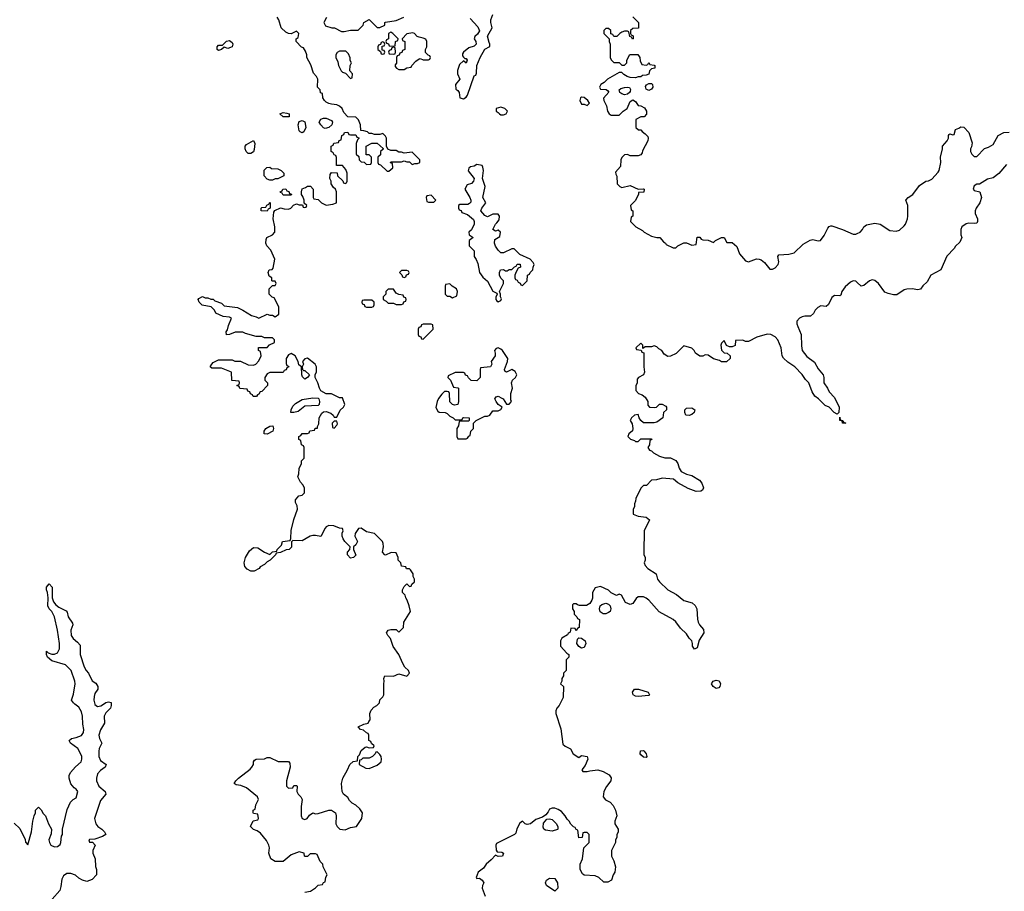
# Model space of a CAD drawing. Header units: inches. Extents: x 2535814 to 2694957, y 540737 to 728403.
# Tile 78 of 106: x 2553770 to 2561094, y 708607 to 715092. Entities that reach past the tile are written whole.
import ezdxf

# ---------------------------------------------------------------- set-up
doc = ezdxf.new("R2010")
doc.units = ezdxf.units.IN
doc.header["$MEASUREMENT"] = 0
for name, color, linetype in [('C5750', 7, 'Continuous'), ('C5751', 7, 'Continuous'), ('C5761', 7, 'Continuous')]:
    doc.layers.add(name, color=color, linetype=linetype)

msp = doc.modelspace()

# ---------------------------------------------------------------- linework, layer by layer
at = {"layer": 'C5750', "color": 5, "elevation": 40}
for points in [[(2553730, 709114), (2553770, 709074), (2553811.6, 708991.6), (2553812.7, 708972.7), (2553830, 708954), (2553859, 709050), (2553868, 709130), (2553878, 709170), (2553888, 709190), (2553888.4, 709211.6), (2553910, 709234), (2553930, 709214), (2553945.4, 709185.4), (2553962, 709170), (2553984.7, 709110), (2554006, 709070), (2554004.7, 709035.3), (2553986.8, 708990), (2553991, 708970), (2554002.8, 708950), (2554030, 708937.1), (2554050, 708939.5), (2554070, 708955.5), (2554075.8, 708970), (2554081.5, 709018.5), (2554088, 709030), (2554088, 709070), (2554123.1, 709216.9), (2554148.9, 709271.1), (2554168.9, 709291.1), (2554190, 709302), (2554202, 709350), (2554190, 709368), (2554176.4, 709376.4), (2554150, 709406), (2554138, 709450), (2554138, 709470), (2554148, 709490), (2554185.6, 709534.4), (2554228, 709570), (2554233.2, 709590), (2554232.5, 709612.5), (2554202, 709670), (2554148, 709710), (2554138, 709730), (2554155.3, 709744.7), (2554190, 709750.8), (2554230, 709766.8), (2554243.7, 709790), (2554246.6, 709810), (2554239.5, 709850), (2554237.6, 709910), (2554230, 709942), (2554210, 709977.2), (2554181.1, 710000)], [(2554451.2, 710000), (2554451, 709990), (2554444.7, 709970), (2554410, 709935.3), (2554397.3, 709910), (2554401, 709859), (2554370, 709808.7), (2554359.1, 709770), (2554364.1, 709744.1), (2554381, 709710), (2554362, 709670), (2554358, 709650), (2554359.1, 709610), (2554370, 709581), (2554412, 709550), (2554404.7, 709530), (2554370, 709505.2), (2554350, 709482), (2554342, 709450), (2554342, 709430), (2554358.8, 709390), (2554404.7, 709350), (2554411.3, 709330), (2554370, 709282), (2554326.8, 709150), (2554336, 709110), (2554351.3, 709090), (2554382, 709070), (2554402, 709050), (2554411.3, 709030), (2554385.4, 709014.6), (2554330, 708995.3), (2554290, 708994), (2554284.7, 708990), (2554290, 708974), (2554312.7, 708972.7), (2554331.3, 708951.3), (2554314, 708910), (2554314, 708890), (2554332, 708850), (2554332.7, 708792.7), (2554342, 708770), (2554342, 708730), (2554310, 708695.3), (2554270, 708681.2), (2554238, 708690), (2554210, 708704), (2554186.3, 708726.3), (2554150, 708739.3), (2554121.4, 708738.6), (2554096.8, 708723.2), (2554082.4, 708697.6), (2554077.1, 708642.9), (2554067.7, 708612.3), (2554012, 708550)], [(2554329.5, 710000), (2554330, 709998), (2554350, 709982.8), (2554372.5, 709987.5), (2554392.4, 710000)], [(2555890, 708601), (2555932.5, 708607.5), (2555970, 708632), (2555990, 708652), (2556022, 708658), (2556030, 708674), (2556042, 708678), (2556048.4, 708711.6), (2556058, 708730), (2556028.4, 708788.4), (2556026, 708810), (2556006, 708830), (2555982, 708882), (2555970, 708886), (2555930, 708886), (2555910, 708866), (2555892.7, 708867.3), (2555888, 708870), (2555886, 708890), (2555850, 708902), (2555790, 708878), (2555730, 708829.2), (2555670, 708828.7), (2555638, 708850), (2555624, 708890), (2555629, 708930), (2555624, 708950), (2555605.6, 708985.6), (2555560.4, 709040.4), (2555536.4, 709056.4), (2555510, 709066), (2555488, 709090), (2555507.3, 709132.7), (2555542, 709138), (2555546, 709150), (2555542, 709182), (2555510, 709186), (2555506, 709190), (2555506, 709210), (2555522, 709218), (2555526, 709250), (2555546, 709290), (2555538, 709310), (2555458, 709378), (2555414.6, 709394.6), (2555380.4, 709400.4), (2555366, 709410), (2555378, 709430), (2555398, 709450), (2555484.7, 709515.3), (2555498, 709530), (2555508, 709550), (2555508, 709570), (2555516.4, 709583.6), (2555528.4, 709591.6), (2555590, 709592), (2555610, 709602), (2555630, 709602), (2555692.7, 709572.7), (2555770, 709574), (2555779.6, 709559.6), (2555782, 709530), (2555754, 709430), (2555754, 709390), (2555770, 709374), (2555802, 709378), (2555810, 709394), (2555830, 709394), (2555834, 709390), (2555832, 709350), (2555842, 709330), (2555862, 709310), (2555871.3, 709290), (2555862.8, 709237.2), (2555862.8, 709170), (2555872, 709150), (2555890, 709141), (2555908, 709150), (2555925.6, 709174.4), (2555950, 709191.3), (2555970, 709184.7), (2555990, 709186), (2556070, 709211.3), (2556090, 709211.3), (2556118, 709190), (2556124.7, 709170), (2556122, 709110), (2556131.3, 709090), (2556152, 709070), (2556190, 709064), (2556230, 709081), (2556275.3, 709090), (2556315.3, 709150), (2556319, 709190), (2556300.2, 709220.2), (2556270, 709248), (2556243.1, 709263.1), (2556223.1, 709283.1), (2556210, 709306), (2556178, 709330), (2556168, 709350), (2556164, 709410), (2556174, 709450), (2556208.7, 709510), (2556226, 709550), (2556250, 709574), (2556282, 709578), (2556286, 709610), (2556298, 709622), (2556310, 709654), (2556340.4, 709679.6), (2556350, 709682), (2556370, 709674), (2556402, 709678), (2556406, 709690), (2556387.3, 709707.3), (2556382, 709722), (2556366, 709730), (2556366, 709770), (2556362, 709782), (2556350, 709786), (2556327.3, 709807.3), (2556306, 709810), (2556288, 709830), (2556330, 709852), (2556362, 709858), (2556366, 709870), (2556378, 709882), (2556375.3, 709930), (2556384, 709956), (2556403.1, 709976.9), (2556426, 709990), (2556436, 710000)], [(2557787, 710000), (2557782, 709990), (2557764.7, 709970), (2557758, 709950), (2557758, 709930), (2557795.3, 709815.3), (2557810, 709702), (2557826.4, 709686.4), (2557866.4, 709666.4), (2557887.3, 709630), (2557930, 709602), (2557950, 709618), (2557991, 709610), (2557996.3, 709590), (2557975.9, 709544.1), (2557952, 709510), (2557958, 709498), (2557990, 709498), (2558010, 709504.7), (2558070, 709512), (2558110, 709498), (2558154, 709474), (2558170.8, 709450.8), (2558166, 709430), (2558133.7, 709386.3), (2558116, 709350), (2558111, 709310), (2558127.1, 709287.1), (2558162, 709270), (2558185.4, 709245.4), (2558201, 709210), (2558211.3, 709170), (2558198, 709130), (2558198, 709110), (2558222, 709070), (2558222, 709050), (2558212.7, 709027.3), (2558211.6, 709008.4), (2558202, 708990), (2558202, 708970), (2558172, 708910), (2558172, 708870), (2558190, 708834), (2558202, 708790), (2558198, 708750), (2558184.7, 708730), (2558172, 708690), (2558145.4, 708674.6), (2558115.3, 708675.3), (2558078, 708710), (2558050, 708722), (2557970, 708728), (2557956.4, 708736.4), (2557938, 708770), (2557938, 708810), (2557955.3, 708850), (2557966, 708930), (2558006, 708970), (2558006, 709030), (2557990, 709046), (2557970, 709046), (2557958, 709042), (2557952.7, 709007.3), (2557930, 709006), (2557922, 709062), (2557910, 709066), (2557902, 709082), (2557890, 709086), (2557870, 709106), (2557858, 709130), (2557843.1, 709143.1), (2557828, 709170), (2557800.4, 709200.4), (2557776.4, 709216.4), (2557750, 709226), (2557730, 709226), (2557710, 709218), (2557702, 709198), (2557684, 709176), (2557659.9, 709160.1), (2557610, 709140.7), (2557570, 709109.6), (2557544.2, 709104.2), (2557528.7, 709110), (2557510, 709128.7), (2557490, 709115.3), (2557468.9, 709071.1), (2557460.7, 709039.3), (2557450.6, 709029.4), (2557316.8, 708963.2), (2557310.7, 708950), (2557314, 708914), (2557322, 708902), (2557357.3, 708897.3), (2557370, 708891.3), (2557362, 708870), (2557330, 708866), (2557310, 708875.3), (2557278.2, 708841.8), (2557238.8, 708810), (2557219.5, 708780.5), (2557179.1, 708750), (2557164.7, 708710), (2557170, 708702), (2557190, 708704.7), (2557210, 708691.3), (2557222, 708670), (2557212, 708650), (2557211.3, 708630), (2557231.3, 708570)]]:
    msp.add_lwpolyline(points, dxfattribs=at)
for points in [[(2556430, 709646), (2556418, 709642), (2556414, 709630), (2556394, 709610), (2556370, 709598), (2556322, 709598), (2556310, 709586), (2556298, 709582), (2556294, 709550), (2556343.6, 709523.6), (2556370, 709522), (2556430, 709544.7), (2556458, 709570), (2556462, 709590), (2556458, 709610), (2556450, 709626)], [(2558430, 709604), (2558410, 709605.2), (2558390, 709622), (2558385.2, 709630), (2558386.6, 709653.4), (2558410, 709654.8), (2558414.8, 709650), (2558430.6, 709630), (2558434.8, 709610)], [(2557730, 709055.3), (2557682, 709062), (2557668, 709070), (2557664, 709084), (2557666.8, 709113.2), (2557690, 709144.7), (2557710, 709146), (2557730, 709141), (2557762, 709110), (2557772.7, 709087.3), (2557774, 709070), (2557770, 709066)], [(2557750, 708608.7), (2557688, 708650), (2557682, 708670), (2557688.7, 708690), (2557710, 708704.7), (2557750, 708702), (2557771.3, 708670), (2557772, 708630)]]:
    msp.add_lwpolyline(points, close=True, dxfattribs=at)
at = {"layer": 'C5751', "color": 5, "elevation": 40}
for points in [[(2557120.7, 715100.7), (2557177.7, 715037.8), (2557190.4, 715009.6), (2557176.1, 714983.9), (2557154.4, 714965.6), (2557150.8, 714950), (2557162.8, 714930), (2557166, 714910), (2557150, 714894), (2557110, 714882), (2557072, 714850), (2557063.6, 714836.4), (2557063.6, 714823.6), (2557071.6, 714811.6), (2557082, 714802), (2557090, 714802), (2557098, 714790), (2557090.7, 714769.3), (2557070, 714786), (2557041, 714759), (2557026, 714714), (2557026, 714690), (2557042.8, 714650), (2557010.9, 714609.1), (2557015.3, 714575.3), (2557030, 714564.7), (2557038.8, 714550), (2557044.7, 714510), (2557070, 714502.8), (2557090, 714516), (2557101.2, 714530), (2557150, 714674), (2557162, 714678), (2557167.3, 714692.7), (2557169.2, 714750), (2557194, 714810), (2557230, 714872), (2557267.3, 714892.7), (2557268, 714910), (2557261.2, 714921.2), (2557249.3, 714970), (2557285.2, 715030), (2557275.3, 715070), (2557275.3, 715090), (2557288.7, 715130)], [(2556436, 710000), (2556446, 710010), (2556448.4, 710031.6), (2556470, 710054), (2556478, 710070), (2556478, 710150), (2556482, 710170), (2556478, 710190), (2556486, 710210), (2556550, 710206.8), (2556590, 710224.7), (2556650, 710207.7), (2556668.7, 710230), (2556662, 710250), (2556636, 710276), (2556620.9, 710300.9), (2556589, 710370), (2556549.3, 710429.3), (2556528.9, 710488.9), (2556508, 710510), (2556498, 710530), (2556510, 710551.3), (2556530, 710554), (2556570, 710554), (2556590, 710534), (2556626, 710570), (2556628, 710610), (2556678, 710690), (2556668, 710732), (2556653.2, 710773.2), (2556642, 710790), (2556638, 710810), (2556618, 710830), (2556618, 710850), (2556630, 710874), (2556650, 710894), (2556670, 710874), (2556682, 710878), (2556687.3, 710892.7), (2556706, 710910), (2556706, 710930), (2556698, 710950), (2556698, 710970), (2556678, 710998), (2556670, 711006), (2556647.3, 711007.3), (2556642, 711022), (2556610, 711026), (2556606, 711050), (2556586, 711070), (2556586, 711090), (2556570, 711126), (2556532.7, 711127.3), (2556490, 711108), (2556486, 711110), (2556468, 711130), (2556475.3, 711170), (2556474.6, 711194.6), (2556468, 711210), (2556410, 711268), (2556350, 711282), (2556310, 711308), (2556290, 711306), (2556264.7, 711270), (2556262, 711250), (2556282, 711210), (2556270, 711186), (2556254, 711170), (2556254, 711150), (2556271.1, 711108.9), (2556254, 711090), (2556230, 711086), (2556208, 711110), (2556208, 711130), (2556226, 711150), (2556228, 711170), (2556188, 711210), (2556175.3, 711230), (2556168.7, 711250), (2556168.7, 711271.3), (2556175.3, 711290), (2556170, 711306), (2556148.4, 711308.4), (2556107.3, 711327.3), (2556070, 711328), (2556050, 711318), (2556042, 711310), (2556010, 711246), (2555970, 711255.3), (2555950, 711254), (2555930, 711248.7), (2555870, 711215.3), (2555802, 711218), (2555792.7, 711207.3), (2555791.6, 711168.4), (2555774, 711150), (2555752.7, 711147.3), (2555710, 711128), (2555678, 711122), (2555674, 711110), (2555634, 711070), (2555610, 711058), (2555590, 711038), (2555559.6, 711020.4), (2555550.9, 711009.1), (2555514, 710990), (2555488.4, 710988.4), (2555463.1, 711003.1), (2555444.7, 711024.7), (2555439, 711050), (2555449, 711090), (2555480.2, 711139.8), (2555510, 711164.7), (2555542, 711162), (2555590, 711131.3), (2555630, 711114), (2555650, 711132), (2555682, 711138), (2555686, 711150), (2555716.4, 711183.6), (2555726, 711210), (2555782, 711218), (2555787.3, 711232.7), (2555789.1, 711290.9), (2555810, 711374), (2555835.3, 711450), (2555834.6, 711474.6), (2555820.4, 711500.4), (2555820.4, 711519.6), (2555846, 711550), (2555870, 711554), (2555887.3, 711572.7), (2555887.3, 711607.3), (2555878, 711630), (2555858, 711650), (2555838, 711690), (2555847.3, 711712.7), (2555848.4, 711751.6), (2555866, 711790), (2555866, 711810), (2555886, 711830), (2555886, 711910), (2555882, 711922), (2555866, 711930), (2555862, 711962), (2555847.3, 711967.3), (2555846, 711990), (2555862, 711998), (2555870, 712014), (2555910, 712014), (2555922, 712018), (2555927.3, 712032.7), (2555962, 712038), (2555968.4, 712051.6), (2555986, 712054), (2555986, 712066), (2555995.3, 712084.7), (2555998, 712130), (2556016.4, 712163.6), (2556030, 712174), (2556050, 712178), (2556085.4, 712165.4), (2556102, 712150), (2556110, 712134), (2556130, 712134), (2556153.2, 712186.8), (2556178, 712210), (2556188.7, 712230), (2556170, 712278), (2556150, 712278), (2556090, 712308), (2556050, 712309), (2556009.4, 712329.4), (2555999, 712350), (2555988.7, 712390), (2555968.7, 712430), (2555968.9, 712451.1), (2555978, 712470), (2555978, 712510), (2555968, 712530), (2555910, 712573.2), (2555891.3, 712568.7), (2555874, 712550), (2555882, 712530), (2555872, 712510), (2555874, 712490), (2555882, 712482), (2555890, 712482), (2555924.7, 712450), (2555911.1, 712428.9), (2555890, 712418), (2555874.6, 712434.6), (2555868, 712450), (2555866, 712510), (2555845.2, 712525.2), (2555842, 712550), (2555818, 712590), (2555790, 712608), (2555770, 712598), (2555752, 712570), (2555752.7, 712532.7), (2555758, 712518), (2555770, 712514), (2555772, 712508), (2555758, 712502), (2555752.7, 712487.3), (2555738, 712482), (2555730, 712466), (2555630, 712468), (2555610, 712458), (2555594, 712430), (2555594, 712410), (2555614, 712390), (2555614, 712370), (2555570, 712326), (2555558, 712322), (2555550, 712306), (2555538, 712302), (2555532.7, 712287.3), (2555507.3, 712287.3), (2555502, 712302), (2555487.3, 712307.3), (2555482, 712322), (2555467.3, 712327.3), (2555462, 712342), (2555407.3, 712347.3), (2555402, 712362), (2555386, 712370), (2555402, 712378), (2555406, 712390), (2555402, 712402), (2555347.3, 712407.3), (2555346, 712470), (2555270, 712498), (2555200.4, 712500.4), (2555188, 712508), (2555198, 712530), (2555210, 712542), (2555250, 712562), (2555350, 712562), (2555370, 712552), (2555411.6, 712551.6), (2555470, 712524.7), (2555510, 712522), (2555526, 712530), (2555550, 712554), (2555566, 712590), (2555562, 712622), (2555546, 712630), (2555547.3, 712652.7), (2555610, 712654), (2555627.3, 712672.7), (2555666, 712690), (2555666, 712710), (2555650, 712726), (2555590, 712726), (2555570, 712735.3), (2555530, 712735.3), (2555450, 712758), (2555430, 712768), (2555372.7, 712767.3), (2555331.6, 712748.4), (2555307.3, 712747.3), (2555306, 712770), (2555316.4, 712783.6), (2555323.1, 712816.9), (2555346, 712870), (2555330, 712878), (2555283.1, 712883.1), (2555230, 712908), (2555218, 712930), (2555195.3, 712955.3), (2555128.4, 712968.4), (2555106, 712990), (2555098, 713010), (2555102, 713018), (2555130, 713032), (2555150, 713022), (2555170, 713022), (2555192.7, 713012.7), (2555210, 713012), (2555221, 713001), (2555270, 712982), (2555290, 712962), (2555390, 712951.3), (2555430.9, 712930.9), (2555494, 712890), (2555530, 712882), (2555550, 712872), (2555610, 712902), (2555630, 712894), (2555650, 712894), (2555670, 712882), (2555698, 712902), (2555696.4, 712956.4), (2555662, 713022), (2555647.3, 713027.3), (2555626, 713050), (2555626, 713090), (2555650, 713114), (2555670, 713114), (2555678, 713130), (2555670, 713146), (2555650, 713146), (2555646, 713150), (2555646, 713170), (2555624.7, 713184.7), (2555618, 713210), (2555626, 713230), (2555647.3, 713232.7), (2555656.4, 713243.6), (2555668, 713310), (2555638, 713378), (2555608, 713410), (2555602, 713430), (2555603.1, 713456.9), (2555608.9, 713471.1), (2555650, 713492), (2555668, 713510), (2555668.7, 713550), (2555655.3, 713610), (2555660.4, 713659.6), (2555667.3, 713672.7), (2555710, 713692), (2555736.4, 713683.6), (2555770, 713682), (2555786, 713690), (2555807.3, 713712.7), (2555830, 713722), (2555850, 713714), (2555874, 713714), (2555878, 713698), (2555890, 713694), (2555902, 713698), (2555906, 713710), (2555886, 713726), (2555886, 713750), (2555876.4, 713776.4), (2555866, 713790), (2555866, 713810), (2555870, 713834), (2555896.4, 713843.6), (2555910, 713854), (2555932.7, 713852.7), (2555954, 713830), (2555954, 713770), (2555958, 713758), (2555990, 713754), (2556014, 713730), (2556050, 713712), (2556100.4, 713719.6), (2556126, 713730), (2556126, 713810), (2556118, 713830), (2556103.1, 713843.1), (2556086, 713870), (2556086, 713890), (2556078, 713910), (2556080.4, 713939.6), (2556090, 713954), (2556132.7, 713952.7), (2556134, 713930), (2556172.7, 713892.7), (2556178, 713878), (2556190, 713874), (2556202, 713878), (2556206, 713890), (2556206, 713950), (2556196.4, 713976.4), (2556170, 714006), (2556127.3, 714007.3), (2556127.3, 714067.3), (2556122, 714082), (2556110, 714086), (2556102, 714102), (2556086, 714110), (2556086, 714150), (2556102, 714158), (2556107.3, 714172.7), (2556142, 714178), (2556147.3, 714192.7), (2556162, 714198), (2556166, 714230), (2556182, 714238), (2556187.3, 714252.7), (2556210, 714254), (2556218, 714238), (2556230, 714234), (2556270, 714234), (2556278, 714218), (2556292.7, 714212.7), (2556292.7, 714207.3), (2556282, 714198), (2556274, 714170), (2556274, 714090), (2556292.7, 714072.7), (2556294, 714050), (2556302, 714042), (2556310, 714034), (2556332.7, 714032.7), (2556350, 714014), (2556382, 714018), (2556386, 714030), (2556386, 714070), (2556370, 714086), (2556347.3, 714087.3), (2556346, 714150), (2556390, 714174), (2556430, 714174), (2556472.7, 714132.7), (2556472.7, 714127.3), (2556454, 714110), (2556452.7, 714087.3), (2556434, 714070), (2556434, 714030), (2556438, 714018), (2556452.7, 714012.7), (2556503.6, 713963.6), (2556516.4, 713963.6), (2556546, 713990), (2556542, 714022), (2556527.3, 714027.3), (2556530, 714034), (2556610, 714034), (2556630, 714042), (2556650, 714034), (2556670, 714034), (2556690, 714014), (2556710, 714022), (2556730, 714022), (2556746, 714030), (2556746, 714050), (2556690, 714106), (2556630, 714098), (2556610, 714106), (2556590, 714106), (2556570, 714118), (2556530, 714118), (2556507.3, 714127.3), (2556498, 714150), (2556498, 714210), (2556490, 714226), (2556470, 714246), (2556450, 714238), (2556410, 714238), (2556390, 714246), (2556370, 714246), (2556356.4, 714256.4), (2556330, 714266), (2556307.3, 714267.3), (2556306, 714310), (2556290, 714346), (2556270, 714366), (2556210, 714368), (2556180.2, 714400.2), (2556168, 714430), (2556150, 714448), (2556130, 714458), (2556090, 714462), (2556068.9, 714468.9), (2556050, 714478), (2556038, 714490), (2556026, 714510), (2556022, 714542), (2556007.3, 714547.3), (2556006, 714570), (2555986, 714590), (2555988, 714650), (2555978, 714670), (2555954.6, 714694.6), (2555935.5, 714755.5), (2555906, 714810), (2555906, 714830), (2555896.4, 714856.4), (2555882, 714882), (2555867.3, 714887.3), (2555826, 714930), (2555826, 714950), (2555842, 714958), (2555846, 714990), (2555830, 715006), (2555790, 714986), (2555770, 714988), (2555750, 714998), (2555715.3, 715030), (2555698, 715090), (2555686, 715110)], [(2556051.1, 715108.9), (2556032, 715070), (2556044.7, 715044.7), (2556091.6, 715031.6), (2556111.1, 715031.1), (2556163.6, 715003.6), (2556183.6, 715003.6), (2556230, 715014), (2556287.3, 715012.7), (2556326, 715050), (2556328.9, 715071.1), (2556370, 715092), (2556430, 715034), (2556450, 715034), (2556486, 715050), (2556486, 715070), (2556490, 715074), (2556570, 715084.7), (2556628, 715110)], [(2558330, 715114), (2558372, 715070), (2558372.7, 715027.3), (2558330, 715026), (2558314, 715010), (2558314, 714990), (2558318, 714978), (2558332.7, 714972.7), (2558334, 714950), (2558327.3, 714947.3), (2558322, 714962), (2558307.3, 714967.3), (2558302, 715002), (2558290, 715006), (2558270, 715006), (2558250, 714998), (2558234, 714990), (2558212.7, 714967.3), (2558190, 714966), (2558182, 714982), (2558167.3, 714987.3), (2558166, 715010), (2558150, 715026), (2558130, 715026), (2558114, 715010), (2558114, 714990), (2558154, 714950), (2558154, 714930), (2558162, 714910), (2558162, 714810), (2558170, 714794), (2558190, 714774), (2558230, 714774), (2558250, 714754), (2558270, 714754), (2558286, 714770), (2558286, 714790), (2558307.3, 714832.7), (2558367.3, 714832.7), (2558382, 714810), (2558385.4, 714785.4), (2558398, 714758), (2558430, 714754), (2558442, 714758), (2558450, 714772), (2558458, 714758), (2558490, 714754), (2558494, 714750), (2558494, 714730), (2558470, 714726), (2558454, 714710), (2558450, 714686), (2558430, 714678), (2558403.6, 714676.4), (2558390, 714666), (2558370, 714666), (2558350, 714658), (2558310, 714662), (2558288.9, 714668.9), (2558263.1, 714683.1), (2558250, 714698), (2558230, 714698), (2558142, 714650), (2558116.9, 714623.1), (2558094, 714610), (2558082, 714590), (2558090, 714574), (2558131.6, 714571.6), (2558143.6, 714563.6), (2558151.3, 714551.3), (2558111.6, 714508.4), (2558114.8, 714490), (2558136, 714450), (2558142, 714410), (2558154, 714390), (2558170, 714382), (2558230, 714382), (2558258, 714410), (2558288, 714430), (2558310, 714482), (2558330, 714494.8), (2558350, 714482), (2558370, 714452), (2558390, 714451.3), (2558416.9, 714436.9), (2558432, 714410), (2558431.6, 714388.4), (2558414, 714370), (2558390, 714368), (2558354, 714350), (2558354, 714290), (2558372.7, 714272.7), (2558390, 714272), (2558399.6, 714259.6), (2558423.6, 714243.6), (2558442, 714222), (2558444.7, 714210), (2558442, 714190), (2558403.6, 714116.4), (2558399.6, 714100.4), (2558390, 714086), (2558370, 714078), (2558310, 714078), (2558290, 714088), (2558270, 714086), (2558250, 714066), (2558242, 714050), (2558239.6, 714000.4), (2558202, 713958), (2558203.6, 713943.6), (2558212.7, 713927.3), (2558214, 713870), (2558234, 713850), (2558250, 713842), (2558310, 713858), (2558370, 713832), (2558410, 713834), (2558414, 713830), (2558411.6, 713808.4), (2558374, 713806), (2558374, 713794), (2558350, 713746), (2558314, 713710), (2558318, 713678), (2558332, 713670), (2558332, 713630), (2558318, 713622), (2558314, 713590), (2558354, 713550), (2558403.6, 713523.6), (2558414, 713510), (2558470, 713482), (2558510, 713472), (2558531.6, 713471.6), (2558559.6, 713439.6), (2558574, 713430), (2558578, 713418), (2558630, 713394), (2558650, 713394), (2558666, 713410), (2558710, 713431.3), (2558731.1, 713431.1), (2558770, 713414), (2558802, 713418), (2558810, 713474), (2558830, 713474), (2558838, 713458), (2558852.7, 713452.7), (2558890, 713452), (2558930, 713434), (2558946, 713450), (2558990, 713472), (2559010, 713472), (2559030, 713434), (2559070, 713434), (2559103.6, 713403.6), (2559124.7, 713350), (2559170, 713298), (2559190, 713291.3), (2559250, 713311.3), (2559271.1, 713311.1), (2559285.4, 713305.4), (2559310, 713284.7), (2559350, 713234.8), (2559370, 713236.3), (2559390, 713246), (2559412, 713270), (2559418, 713290), (2559408.7, 713330), (2559418, 713342), (2559490, 713346.8), (2559530, 713356), (2559598, 713422), (2559650, 713450.8), (2559670, 713456), (2559710, 713446), (2559726, 713450), (2559753.6, 713486.4), (2559780.2, 713539.8), (2559790, 713552), (2559803.1, 713556.9), (2559810, 713558), (2559890, 713531), (2559970, 713496.3), (2559990, 713496.3), (2560000, 713500.7)], [(2560000, 713136.2), (2559990, 713145.2), (2559970, 713149.3), (2559950, 713139.3), (2559910, 713105.2), (2559886, 713070), (2559878, 713042), (2559870, 713038), (2559830, 713039.3), (2559810, 713025.2), (2559786.4, 712973.6), (2559770, 712958), (2559730, 712962.7), (2559706.8, 712950), (2559687.7, 712930), (2559675.2, 712904.8), (2559653.4, 712886.6), (2559610, 712886), (2559590, 712880.9), (2559571, 712870), (2559551, 712850), (2559550.8, 712830), (2559557.3, 712810), (2559584, 712750), (2559585.1, 712665.1), (2559590.6, 712630), (2559625.1, 712585.1), (2559682.8, 712542.8), (2559710, 712494), (2559746.8, 712450), (2559751.3, 712430), (2559751.3, 712390), (2559778, 712350), (2559790, 712322), (2559830, 712282), (2559864.7, 712210), (2559862, 712170), (2559850, 712158), (2559829.3, 712169.3), (2559790, 712209), (2559762.5, 712222.5), (2559711.9, 712271.9), (2559685.2, 712290), (2559663.6, 712323.6), (2559639.3, 712390), (2559615.1, 712415.1), (2559591.5, 712451.5), (2559536, 712510), (2559484.6, 712544.6), (2559452.6, 712572.6), (2559442, 712590), (2559434, 712650), (2559409.2, 712710), (2559390, 712733.2), (2559358, 712750), (2559330, 712752), (2559254, 712730), (2559190, 712698), (2559170, 712698), (2559150, 712708), (2559094, 712706), (2559091.6, 712668.4), (2559070, 712658), (2559050, 712658), (2559028.7, 712668.7), (2559010, 712706), (2558990, 712686), (2558986, 712670), (2558990, 712634), (2559010, 712614), (2559031.6, 712611.6), (2559054, 712590), (2559054, 712570), (2559027.3, 712547.3), (2558990, 712546), (2558976.4, 712556.4), (2558930, 712568.7), (2558890, 712595.3), (2558870, 712598), (2558851.6, 712588.4), (2558830, 712588), (2558798, 712610), (2558788, 712630), (2558770, 712648), (2558710, 712666), (2558652.7, 712607.3), (2558611.6, 712588.4), (2558590, 712586), (2558563.1, 712603.1), (2558546, 712630), (2558523.1, 712643.1), (2558510, 712658), (2558490, 712666), (2558470, 712658), (2558422, 712658), (2558406, 712646), (2558406, 712670), (2558390, 712686), (2558354, 712650), (2558358, 712638), (2558394, 712634), (2558398, 712618), (2558412, 712612), (2558412, 712510), (2558418, 712470), (2558411.1, 712448.9), (2558374, 712430), (2558363.6, 712416.4), (2558362, 712390), (2558352.7, 712367.3), (2558352.7, 712332.7), (2558374, 712310), (2558399.8, 712299.8), (2558423.6, 712283.6), (2558442, 712250), (2558443.6, 712223.6), (2558454, 712210), (2558494.6, 712205.4), (2558506, 712210), (2558528.4, 712231.6), (2558550, 712232), (2558576.9, 712216.9), (2558582, 712210), (2558582, 712190), (2558558, 712170), (2558553.4, 712130), (2558510, 712097.6), (2558490, 712092.8), (2558410, 712091.5), (2558389.7, 712109.7), (2558377, 712130), (2558370, 712155.3), (2558342, 712150), (2558322, 712130), (2558311.3, 712110), (2558325.2, 712085.2), (2558331.3, 712050), (2558327.9, 712032.1), (2558301, 712010), (2558294, 711990), (2558314, 711970), (2558342, 711962), (2558350, 711954), (2558370, 711954), (2558390, 711974), (2558470, 711974), (2558472.7, 711967.3), (2558458, 711962), (2558454, 711930), (2558442, 711910), (2558454, 711890), (2558470, 711884.7), (2558484.7, 711870), (2558530, 711844), (2558570, 711831), (2558610.9, 711830.9), (2558650, 711812), (2558664.7, 711790), (2558675.3, 711755.3), (2558690.9, 711730.9), (2558730, 711711), (2558770, 711700.7), (2558825.5, 711665.5), (2558843.4, 711643.4), (2558857.3, 711610), (2558847.9, 711592.1), (2558836.7, 711583.3), (2558802.5, 711582.5), (2558742.9, 711602.9), (2558666, 711646), (2558632.7, 711672.7), (2558550, 711682), (2558507.3, 711667.3), (2558470, 711666), (2558432.7, 711627.3), (2558410, 711626), (2558390, 711606), (2558352, 711530), (2558351.1, 711508.9), (2558342, 711490), (2558342, 711470), (2558332.7, 711447.3), (2558332.7, 711412.7), (2558370, 711398), (2558431.1, 711391.1), (2558454, 711370), (2558414, 711290), (2558411.6, 711131.6), (2558412.7, 711112.7), (2558422, 711090), (2558422, 711070), (2558414, 711050), (2558422, 711030), (2558442, 711010), (2558504.7, 710970), (2558514, 710930), (2558528, 710910), (2558590, 710850.8), (2558655.5, 710815.5), (2558710, 710770.7), (2558772.4, 710752.4), (2558794.4, 710734.4), (2558807.7, 710710), (2558810.9, 710630.9), (2558816, 710610), (2558826, 710590), (2558855.3, 710555.3), (2558858, 710530), (2558823.5, 710476.5), (2558810, 710418), (2558790, 710408.7), (2558775.3, 710430), (2558775.3, 710450), (2558768.7, 710470), (2558748.7, 710490), (2558730, 710522), (2558684.5, 710564.5), (2558650, 710613.2), (2558630, 710629.2), (2558527.2, 710687.2), (2558450, 710773.2), (2558430, 710789.3), (2558410, 710797), (2558370, 710797.2), (2558354.4, 710785.6), (2558330.8, 710749.2), (2558310, 710742), (2558275.3, 710755.3), (2558246, 710810), (2558230, 710818), (2558210, 710808), (2558170, 710828), (2558150, 710848), (2558090, 710875.3), (2558050, 710866), (2558032, 710830), (2558031.3, 710788.7), (2558026.4, 710773.6), (2558011.1, 710748.9), (2557999.8, 710740.2), (2557985.4, 710734.6), (2557934.6, 710734.6), (2557918, 710738), (2557910, 710746), (2557890, 710746), (2557882, 710738), (2557882, 710710), (2557894, 710690), (2557894, 710670), (2557914, 710650), (2557918, 710638), (2557934, 710630), (2557932, 710570), (2557918, 710562), (2557910, 710546), (2557902, 710562), (2557870, 710566), (2557863.6, 710536.4), (2557850, 710526), (2557845.4, 710514.6), (2557802, 710490), (2557792, 710470), (2557794, 710430), (2557839.6, 710379.6), (2557854, 710370), (2557854, 710350), (2557834, 710330), (2557834, 710250), (2557814, 710230), (2557814, 710210), (2557802, 710190), (2557802, 710170), (2557794, 710150), (2557814, 710130), (2557812, 710050), (2557787, 710000)], [(2554181.1, 710000), (2554169.3, 710009.3), (2554155.3, 710030), (2554170, 710074), (2554182, 710150), (2554179.5, 710170), (2554151.8, 710250), (2554110, 710292.3), (2554010, 710322), (2553978, 710350), (2553968.7, 710370), (2553970, 710394), (2553982, 710382), (2554010, 710371.3), (2554030, 710371), (2554050, 710381), (2554065.2, 710410), (2554065.2, 710450), (2554052.3, 710550), (2554029.2, 710650), (2554009.3, 710689.3), (2553989.4, 710709.4), (2553979, 710730), (2553982, 710790), (2553978, 710830), (2553969, 710850), (2553969, 710870), (2553990, 710894), (2554011.3, 710870), (2554010.8, 710790), (2554022, 710762), (2554039.1, 710739.1), (2554061.1, 710721.1), (2554114.8, 710694.8), (2554122.8, 710682.8), (2554130.8, 710650), (2554162, 710602), (2554166, 710590), (2554150.7, 710549.3), (2554154, 710510), (2554167, 710487), (2554200.7, 710460.7), (2554218.8, 710438.8), (2554220.7, 710370), (2554250, 710278), (2554264, 710250), (2554281, 710230), (2554310, 710172), (2554336.9, 710156.9), (2554351.6, 710131.6), (2554351.3, 710110), (2554330, 710078), (2554323, 710057), (2554322, 710030), (2554329.5, 710000)], [(2554392.4, 710000), (2554410, 710011), (2554430, 710018), (2554451.3, 710011.3), (2554451.2, 710000)]]:
    msp.add_lwpolyline(points, dxfattribs=at)
for points in [[(2556530, 714998), (2556514, 714990), (2556514, 714950), (2556498, 714942), (2556494, 714930), (2556498, 714918), (2556512.7, 714912.7), (2556518, 714898), (2556550, 714894), (2556562, 714898), (2556566, 714930), (2556582, 714938), (2556586, 714950), (2556546, 714990)], [(2556693.6, 714993.6), (2556650, 714986), (2556614, 714950), (2556618, 714938), (2556634, 714930), (2556634, 714870), (2556618, 714862), (2556612.7, 714847.3), (2556598, 714842), (2556592.7, 714827.3), (2556578, 714822), (2556574, 714810), (2556572, 714768), (2556563.6, 714756.4), (2556563.6, 714743.6), (2556574, 714730), (2556590, 714722), (2556630, 714722), (2556650, 714734), (2556682, 714738), (2556686, 714750), (2556716.4, 714783.6), (2556740.4, 714799.6), (2556750, 714802), (2556770, 714794), (2556810, 714794), (2556822, 714798), (2556826, 714810), (2556822, 714822), (2556807.3, 714827.3), (2556788.4, 714848.4), (2556788, 714870), (2556798, 714890), (2556798, 714930), (2556790, 714946), (2556770, 714955.3), (2556740.4, 714960.4), (2556727.3, 714967.3), (2556706, 714990)], [(2555318, 714878), (2555290, 714886), (2555270, 714868.7), (2555250, 714862), (2555238, 714870), (2555238, 714890), (2555250, 714902), (2555278, 714902), (2555309.2, 714930.8), (2555330, 714936), (2555350, 714922), (2555354.8, 714910), (2555350, 714888.7)], [(2556470, 714926), (2556458, 714922), (2556454, 714906), (2556438, 714902), (2556434, 714890), (2556434, 714870), (2556454, 714854), (2556458, 714838), (2556470, 714834), (2556482, 714838), (2556486, 714850), (2556482, 714862), (2556466, 714866), (2556466, 714894), (2556482, 714898), (2556486, 714910), (2556482, 714922)], [(2556150, 714858), (2556132, 714848), (2556122, 714830), (2556122, 714810), (2556136.9, 714776.9), (2556142, 714750), (2556162, 714710), (2556170, 714702), (2556192.7, 714692.7), (2556230, 714654), (2556242, 714658), (2556246, 714690), (2556226, 714710), (2556228, 714750), (2556238, 714770), (2556228.4, 714788.4), (2556227.3, 714807.3), (2556216.4, 714836.4), (2556196.4, 714856.4)], [(2556550, 714886), (2556538, 714882), (2556532.7, 714867.3), (2556518, 714862), (2556514, 714850), (2556518, 714838), (2556550, 714834), (2556562, 714838), (2556566, 714850), (2556562, 714882)], [(2558450, 714565.1), (2558430, 714575.3), (2558424.5, 714595.5), (2558432.7, 714607.3), (2558450, 714618), (2558470, 714618), (2558476, 714610), (2558479.1, 714590), (2558470, 714574)], [(2558270, 714532.3), (2558250, 714539.3), (2558234, 714550), (2558228.7, 714570), (2558241.2, 714578.8), (2558270, 714587.7), (2558290, 714590.8), (2558306.8, 714586.8), (2558313.2, 714573.2), (2558310, 714558), (2558306.8, 714550), (2558290, 714538)], [(2557950, 714516), (2557941, 714510), (2557936, 714490), (2557950, 714462), (2557970, 714462), (2557990, 714452), (2558008, 714470), (2557995.3, 714490), (2557970, 714513.2)], [(2555770, 714368), (2555730, 714368.7), (2555706, 714390), (2555730, 714402), (2555756.9, 714396.9), (2555774, 714390), (2555774, 714370)], [(2557350, 714442), (2557314, 714430), (2557314, 714410), (2557330, 714402), (2557338, 714390), (2557350, 714384.9), (2557370, 714384.9), (2557388, 714390), (2557398, 714410), (2557378, 714430)], [(2555870, 714248.7), (2555856.4, 714256.4), (2555850, 714266), (2555842, 714310), (2555850, 714334), (2555870, 714342), (2555891.6, 714331.6), (2555898, 714290), (2555883.6, 714256.4)], [(2556043.1, 714283.1), (2556030, 714288), (2556008.9, 714308.9), (2555998, 714330), (2556008.9, 714351.1), (2556030, 714358), (2556050, 714358), (2556090, 714342), (2556098, 714330), (2556092, 714310), (2556070, 714288.7)], [(2555470, 714095.3), (2555455.3, 714110), (2555448, 714130), (2555448, 714150), (2555458, 714162), (2555510, 714192), (2555518, 714170), (2555515.3, 714124.7), (2555510, 714108), (2555490, 714095.3)], [(2555630, 713898), (2555610, 713906), (2555588, 713930), (2555588, 713972), (2555607.3, 713992.7), (2555630, 713994), (2555643.6, 713983.6), (2555690, 713982), (2555714, 713970), (2555734, 713950), (2555734, 713930), (2555690, 713908), (2555670, 713908), (2555650, 713898)], [(2557170, 714015.3), (2557150, 714002), (2557123.5, 713996.5), (2557110, 713986), (2557106.4, 713966.4), (2557150.8, 713910), (2557146, 713890), (2557130, 713874), (2557098, 713862), (2557082, 713830), (2557117.3, 713770), (2557126, 713750), (2557124.7, 713735.3), (2557116.9, 713723.1), (2557103.6, 713716.4), (2557043.6, 713716.4), (2557034, 713710), (2557034, 713690), (2557038, 713678), (2557052.7, 713672.7), (2557058, 713658), (2557102, 713642), (2557146, 713606), (2557151.3, 713590), (2557151, 713570), (2557130, 713528), (2557112, 713510), (2557114, 713490), (2557142, 713470), (2557114, 713450), (2557114, 713410), (2557151.1, 713371.1), (2557151.3, 713330), (2557166.4, 713306.4), (2557176.8, 713276.8), (2557191, 713210), (2557215.3, 713175.3), (2557250, 713146), (2557290, 713071), (2557318, 713058), (2557322, 713050), (2557312.7, 713027.3), (2557312, 713010), (2557319.6, 712999.6), (2557330, 712992), (2557350, 713002), (2557354.6, 713014.6), (2557346, 713030), (2557346, 713050), (2557338, 713070), (2557368, 713130), (2557368, 713150), (2557350, 713168), (2557338, 713190), (2557338, 713210), (2557346, 713230), (2557370, 713234), (2557383.6, 713223.6), (2557396.4, 713223.6), (2557410, 713234), (2557430, 713234), (2557450, 713254), (2557462, 713258), (2557470, 713274), (2557492.7, 713272.7), (2557494, 713250), (2557478, 713242), (2557463.6, 713216.4), (2557454, 713190), (2557454, 713170), (2557458, 713158), (2557470, 713154), (2557478, 713138), (2557492.7, 713132.7), (2557498, 713118), (2557510, 713114), (2557546, 713150), (2557548.4, 713191.6), (2557562, 713198), (2557566, 713210), (2557586, 713230), (2557588.4, 713251.6), (2557598, 713270), (2557590, 713286), (2557566, 713310), (2557490, 713346), (2557447.3, 713387.3), (2557430, 713388), (2557370, 713358), (2557350, 713358), (2557330, 713378), (2557310, 713408), (2557302, 713430), (2557304, 713456), (2557342, 713478), (2557346, 713510), (2557330, 713526), (2557310, 713518), (2557288.7, 713530), (2557309.1, 713570.9), (2557320.4, 713579.6), (2557336.4, 713603.6), (2557338, 713630), (2557330, 713646), (2557290, 713646), (2557250, 713626), (2557230, 713635.3), (2557201.2, 713670), (2557208, 713690), (2557238, 713730), (2557214, 713770), (2557232.7, 713850), (2557213.2, 713910), (2557221.2, 713970), (2557215.5, 713995.5), (2557210, 714008)], [(2555730, 713786), (2555722, 713802), (2555710, 713806), (2555708.4, 713811.6), (2555722, 713818), (2555728.4, 713831.6), (2555750, 713834), (2555758, 713818), (2555772.7, 713812.7), (2555778, 713798), (2555792.7, 713792.7), (2555790, 713786)], [(2555610, 713666), (2555566, 713670), (2555566, 713690), (2555570, 713694), (2555602, 713698), (2555607.3, 713712.7), (2555622, 713718), (2555630, 713734), (2555634, 713730), (2555634, 713690), (2555618, 713682)], [(2556830, 713786), (2556798, 713782), (2556794, 713770), (2556798, 713738), (2556810, 713734), (2556850, 713734), (2556866, 713750)], [(2556650, 713226), (2556610, 713226), (2556594, 713210), (2556612.7, 713192.7), (2556618, 713178), (2556630, 713174), (2556642, 713178), (2556647.3, 713192.7), (2556662, 713198), (2556666, 713210), (2556662, 713222)], [(2556550, 713086), (2556510, 713086), (2556494, 713070), (2556494, 713050), (2556474, 713030), (2556474, 713010), (2556496.9, 712996.9), (2556510, 712982), (2556550, 712982), (2556570, 712974), (2556610, 712974), (2556622, 712978), (2556627.3, 712992.7), (2556642, 712998), (2556646, 713010), (2556642, 713022), (2556627.3, 713027.3), (2556622, 713042), (2556590, 713046), (2556570, 713058)], [(2556970, 713126), (2556938, 713122), (2556934, 713110), (2556934, 713050), (2556950, 713034), (2556970, 713034), (2556990, 713022), (2557022, 713038), (2557026, 713070), (2557018, 713090), (2556986, 713110)], [(2556390, 713006), (2556330, 713006), (2556318, 713002), (2556314, 712990), (2556318, 712978), (2556332.7, 712972.7), (2556338, 712958), (2556350, 712954), (2556390, 712954), (2556402, 712958), (2556406, 712970), (2556406, 712990)], [(2556830, 712826), (2556770, 712826), (2556758, 712822), (2556752.7, 712807.3), (2556738, 712802), (2556734, 712790), (2556734, 712750), (2556738, 712738), (2556752.7, 712732.7), (2556758, 712718), (2556770, 712714), (2556846, 712790), (2556842, 712822)], [(2557330, 712649.2), (2557314.8, 712645.2), (2557301, 712630), (2557306.8, 712610), (2557306, 712590), (2557278, 712550), (2557282, 712530), (2557272, 712510), (2557198, 712502), (2557194, 712490), (2557194, 712430), (2557170, 712406), (2557127.3, 712407.3), (2557107.3, 712427.3), (2557102, 712442), (2557087.3, 712447.3), (2557082, 712462), (2557070, 712466), (2557010, 712466), (2556958, 712442), (2556954, 712430), (2556974, 712410), (2556998, 712358), (2557030, 712354), (2557034, 712350), (2557034, 712250), (2557030, 712228), (2557003.1, 712223.1), (2556990, 712228), (2556968.9, 712248.9), (2556966, 712310), (2556962, 712322), (2556950, 712326), (2556930, 712326), (2556910, 712306), (2556886.4, 712273.6), (2556876, 712250), (2556865.4, 712205.4), (2556879.6, 712179.6), (2556890, 712172), (2556934, 712170), (2556950, 712162), (2556970, 712142), (2556994, 712130), (2557010, 712114), (2557050, 712114), (2557062, 712118), (2557066, 712130), (2557072.7, 712132.7), (2557114, 712130), (2557114, 712110), (2557110, 712106), (2557050, 712106), (2557038, 712102), (2557034, 712070), (2557022, 712050), (2557022, 711990), (2557030, 711974), (2557090, 711974), (2557102, 711978), (2557110, 711994), (2557122, 711998), (2557126, 712030), (2557146, 712050), (2557146, 712090), (2557166, 712110), (2557230, 712142), (2557250, 712142), (2557266, 712150), (2557290, 712182), (2557330, 712182), (2557348.4, 712191.6), (2557358, 712210), (2557329.1, 712229.1), (2557314, 712250), (2557304, 712270), (2557314, 712286), (2557330, 712290.8), (2557356.7, 712276.7), (2557366, 712270), (2557390, 712232), (2557410, 712232), (2557428, 712250), (2557424, 712264), (2557424, 712310), (2557435.3, 712350), (2557428.7, 712390), (2557435.3, 712410), (2557458, 712430), (2557468, 712450), (2557454.6, 712474.6), (2557430, 712488.7), (2557390.7, 712469.3), (2557378, 712478), (2557375.3, 712490), (2557399, 712550), (2557402, 712570), (2557361.2, 712630), (2557350, 712641.2)], [(2555810, 712168.7), (2555788, 712170), (2555789.1, 712189.1), (2555802.4, 712217.6), (2555822.7, 712237.3), (2555870, 712266.8), (2555950, 712279.1), (2555990, 712274.8), (2555994.8, 712270), (2556001, 712250), (2555998, 712230), (2555990, 712222), (2555890, 712217.2), (2555842, 712178)], [(2558750, 712146.6), (2558726, 712150), (2558718, 712170), (2558718, 712190), (2558730, 712202), (2558770, 712204.7), (2558792, 712190), (2558786, 712170), (2558770, 712154)], [(2559890, 712089), (2559887.3, 712107.3), (2559870, 712108.7), (2559870, 712134), (2559874, 712114), (2559894, 712110), (2559898, 712098), (2559914, 712090), (2559910, 712089)], [(2555610, 712009.2), (2555588.7, 712010), (2555589.3, 712030), (2555601.2, 712050), (2555630, 712066.8), (2555652, 712070), (2555658, 712050), (2555652, 712030)], [(2556130, 712106), (2556110, 712106), (2556094, 712090), (2556098, 712058), (2556110, 712054), (2556130, 712074), (2556134.6, 712085.4)], [(2558130, 710672.3), (2558110, 710672.7), (2558086.6, 710686.6), (2558084, 710710), (2558089, 710731), (2558099, 710741), (2558128.9, 710751.1), (2558150, 710744.7), (2558161, 710730), (2558166.8, 710710), (2558161, 710690), (2558150, 710681.2)], [(2557950, 710415.3), (2557929.2, 710429.2), (2557915.3, 710450), (2557918, 710482), (2557928, 710492), (2557950, 710491.3), (2557976, 710470), (2557981, 710450), (2557970, 710422)], [(2558950, 710117.2), (2558928, 710130), (2558915.3, 710150), (2558928, 710170), (2558950, 710178.8), (2558973.4, 710173.4), (2558982.8, 710150), (2558978, 710130), (2558970, 710122)], [(2558370, 710055.8), (2558350, 710058.7), (2558334.5, 710070), (2558327.8, 710090), (2558344, 710110), (2558371.8, 710111.8), (2558444.7, 710090), (2558456, 710070), (2558450, 710064)]]:
    msp.add_lwpolyline(points, close=True, dxfattribs=at)
at = {"layer": 'C5761', "color": 5, "elevation": 40}
for points in [[(2560000, 713500.7), (2560021.2, 713510), (2560039.3, 713530), (2560050, 713551), (2560070, 713566), (2560130, 713578.8), (2560170.6, 713570.6), (2560243.5, 713523.5), (2560290, 713518), (2560313.6, 713526.4), (2560350, 713558), (2560359, 713570), (2560373.2, 713610), (2560377.2, 713630), (2560375.3, 713710), (2560362, 713750), (2560378, 713770), (2560414, 713790), (2560462.5, 713857.5), (2560509.5, 713890.5), (2560530, 713894), (2560554.2, 713905.8), (2560601.5, 713958.5), (2560609.4, 713970.6), (2560621.2, 714030), (2560619, 714070), (2560635.3, 714130), (2560635.3, 714150), (2560668.7, 714190), (2560678, 714210), (2560678, 714230), (2560683.1, 714236.9), (2560690, 714242), (2560710, 714234), (2560722, 714238), (2560730, 714274), (2560756.4, 714283.6), (2560770, 714294), (2560792.7, 714292.7), (2560830, 714252), (2560854.8, 714174.8), (2560850, 714146), (2560842, 714130), (2560842, 714110), (2560851.6, 714091.6), (2560870, 714074), (2560890, 714074), (2560946.3, 714133.7), (2560977.2, 714142.8), (2561010, 714162), (2561048.7, 714230), (2561090, 714252), (2561130, 714254)], [(2561110, 714014), (2561053.2, 713946.8), (2561010, 713915.3), (2560970, 713904), (2560910, 713868), (2560890, 713868), (2560870, 713855.3), (2560862, 713830), (2560870, 713822), (2560911.1, 713811.1), (2560924.7, 713770), (2560911.3, 713730), (2560884.7, 713690), (2560878, 713670), (2560878, 713650), (2560894, 713610), (2560894.8, 713590), (2560890, 713578), (2560870, 713575.3), (2560830, 713579), (2560810, 713574), (2560778, 713550), (2560771.3, 713530), (2560771.6, 713491.6), (2560778, 713470), (2560763.6, 713436.4), (2560730, 713406), (2560722, 713390), (2560666.4, 713333.6), (2560622, 713230), (2560546.8, 713190), (2560519.8, 713140.2), (2560487.9, 713112.1), (2560470, 713088), (2560450, 713082), (2560409.4, 713089.4), (2560370, 713087), (2560350, 713080.9), (2560295.2, 713044.8), (2560270, 713045.1), (2560230, 713054.5), (2560205.6, 713065.6), (2560158, 713130), (2560130, 713151.8), (2560110, 713155.6), (2560091.3, 713150), (2560050, 713113.2), (2560030, 713109), (2560000, 713136.2)]]:
    msp.add_lwpolyline(points, dxfattribs=at)

doc.saveas('drawing.dxf')
